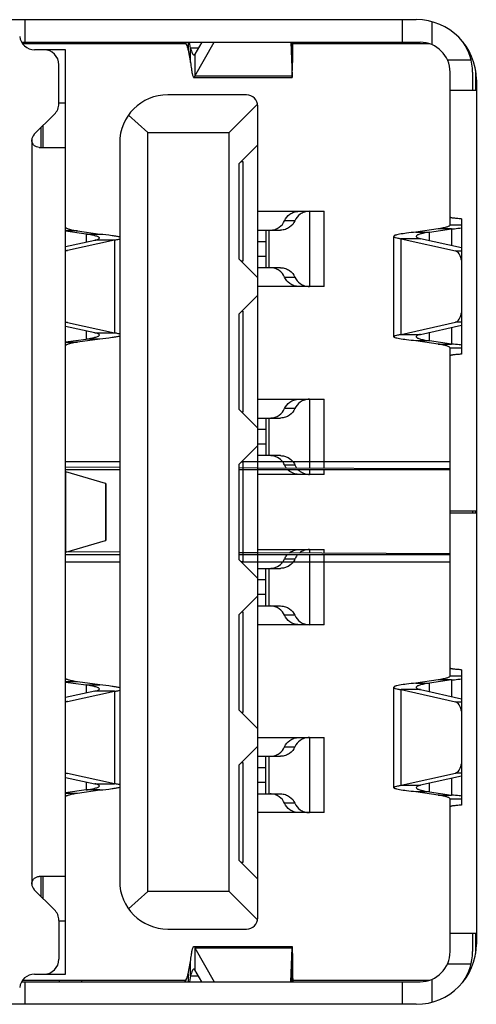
# Model space of a CAD drawing. Header units: millimetres. Extents: x 0 to 1189, y 0 to 841.
# Tile 11 of 33: x 439 to 445, y 449 to 462. Entities that reach past the tile are written whole.
import ezdxf

# ---------------------------------------------------------------- set-up
doc = ezdxf.new("R2010")
doc.units = ezdxf.units.MM
doc.header["$LTSCALE"] = 65.395
doc.layers.get('0').update_dxf_attribs({"linetype": 'CONTINUOUS'})
doc.layers.add('00_COMPONENTS', color=7, linetype='CONTINUOUS')

msp = doc.modelspace()

# ---------------------------------------------------------------- linework, layer by layer
at = {"color": 7}
for p, q in [((431.833, 461.897), (444.453, 461.897)), ((445.253, 461.097), (445.253, 449.597)), ((444.453, 448.797), (431.833, 448.797))]:
    msp.add_line(p, q, dxfattribs=at)
for centre, start, end in [((444.453, 461.097), 0, 90), ((444.453, 449.597), 270, 360)]:
    msp.add_arc(centre, 0.8, start, end, dxfattribs=at)
at = {"layer": '00_COMPONENTS', "color": 7}
for p, q in [((439.243, 461.597), (439.243, 461.897)), ((444.263, 461.897), (444.263, 461.597)), ((439.197, 461.597), (444.503, 461.597)), ((441.385, 461.577), (439.21, 461.577)), ((439.698, 461.597), (439.698, 461.577)), ((439.998, 461.597), (439.998, 461.577)), ((441.415, 461.597), (441.415, 461.489)), ((441.447, 461.518), (441.431, 461.597)), ((441.447, 461.325), (441.447, 461.518)), ((441.596, 461.597), (441.505, 461.437)), ((441.505, 461.147), (441.762, 461.597)), ((442.783, 461.597), (442.8, 461.147)), ((442.8, 461.437), (442.794, 461.597)), ((442.802, 461.455), (442.803, 461.518)), ((442.804, 461.597), (442.803, 461.518)), ((444.627, 461.577), (442.807, 461.577)), ((445.09, 461.577), (445.092, 461.577)), ((439.783, 461.497), (439.37, 461.497)), ((439.783, 449.197), (439.783, 461.497)), ((441.415, 461.489), (441.447, 461.325)), ((441.505, 461.437), (441.505, 461.147)), ((442.803, 461.325), (442.805, 461.489)), ((439.693, 460.78), (439.693, 461.297)), ((441.491, 461.128), (442.8, 461.128)), ((444.903, 459.164), (444.903, 461.197)), ((445.203, 461.197), (445.203, 460.957)), ((445.243, 461.222), (445.243, 460.957)), ((442.193, 460.897), (441.143, 460.897)), ((444.903, 460.957), (445.253, 460.957)), ((442.34, 460.774), (441.963, 460.397)), ((442.343, 449.947), (442.343, 460.747)), ((439.362, 460.367), (439.634, 460.638)), ((440.878, 460.397), (440.619, 460.625)), ((439.483, 460.197), (439.483, 460.487)), ((439.453, 460.458), (439.453, 460.197)), ((440.878, 450.297), (440.878, 460.397)), ((440.878, 460.397), (441.963, 460.397)), ((441.963, 450.297), (441.963, 460.397)), ((440.503, 460.257), (440.503, 450.437)), ((442.093, 459.982), (442.343, 460.232)), ((439.433, 460.197), (439.783, 460.197)), ((442.093, 458.712), (442.093, 459.982)), ((442.123, 460.012), (442.143, 460.012)), ((442.143, 460.012), (442.143, 458.682)), ((442.343, 459.347), (443.227, 459.347)), ((443.227, 458.347), (443.227, 459.347)), ((445.055, 459.164), (444.903, 459.164)), ((445.055, 459.247), (445.055, 457.447)), ((439.942, 459.086), (439.783, 459.086)), ((440.058, 459.045), (439.783, 459.083)), ((439.942, 459.086), (440.239, 459.045)), ((440.058, 459.045), (440.239, 459.045)), ((442.343, 459.097), (442.644, 459.097)), ((442.448, 459.097), (442.448, 458.597)), ((444.743, 459.112), (444.446, 459.07)), ((444.446, 459.07), (444.627, 459.07)), ((444.627, 459.07), (444.924, 459.112)), ((444.924, 459.112), (444.743, 459.112)), ((439.783, 458.877), (440.174, 458.962)), ((440.434, 458.962), (439.806, 458.826)), ((440.434, 458.962), (440.174, 458.962)), ((444.152, 457.679), (444.152, 459.014)), ((444.251, 458.983), (444.974, 458.82)), ((444.511, 458.983), (444.251, 458.983)), ((445.055, 458.86), (444.511, 458.983)), ((442.343, 458.462), (442.093, 458.712)), ((442.143, 458.682), (442.123, 458.682)), ((442.644, 458.597), (442.343, 458.597)), ((443.227, 458.347), (442.343, 458.347)), ((442.343, 458.232), (442.093, 457.982)), ((442.093, 456.712), (442.093, 457.982)), ((442.128, 458.017), (442.143, 458.017)), ((442.143, 458.017), (442.143, 456.677)), ((439.806, 457.868), (440.434, 457.732)), ((444.251, 457.71), (444.974, 457.873)), ((440.174, 457.732), (439.783, 457.816)), ((440.174, 457.732), (440.434, 457.732)), ((444.511, 457.71), (445.055, 457.833)), ((439.783, 457.61), (440.058, 457.648)), ((439.783, 457.607), (439.942, 457.607)), ((440.239, 457.648), (439.942, 457.607)), ((440.239, 457.648), (440.058, 457.648)), ((444.251, 457.71), (444.511, 457.71)), ((444.627, 457.623), (444.446, 457.623)), ((444.743, 457.581), (444.446, 457.623)), ((444.924, 457.581), (444.627, 457.623)), ((444.743, 457.581), (444.924, 457.581)), ((444.903, 453.164), (444.903, 457.529)), ((444.903, 457.529), (445.055, 457.529)), ((442.343, 456.847), (443.227, 456.847)), ((443.227, 455.927), (443.227, 456.847)), ((442.343, 456.462), (442.093, 456.712)), ((442.143, 456.677), (442.128, 456.677)), ((442.343, 456.597), (442.644, 456.597)), ((442.448, 456.597), (442.448, 456.097)), ((442.343, 456.232), (442.093, 455.982)), ((440.503, 456.012), (439.783, 456.012)), ((442.123, 456.012), (442.143, 456.012)), ((442.143, 456.012), (442.143, 454.682)), ((444.903, 456.012), (442.143, 456.012)), ((442.644, 456.097), (442.343, 456.097)), ((440.503, 455.939), (439.783, 455.943)), ((440.503, 455.939), (439.783, 455.943)), ((439.783, 455.912), (440.503, 455.912)), ((442.093, 454.712), (442.093, 455.982)), ((442.343, 455.931), (442.093, 455.932)), ((442.093, 455.912), (444.903, 455.912)), ((444.903, 455.919), (442.343, 455.931)), ((443.227, 455.847), (443.227, 455.912)), ((440.313, 455.724), (439.787, 455.88)), ((443.227, 455.847), (442.343, 455.847)), ((440.323, 454.973), (440.323, 455.721)), ((445.253, 455.357), (444.903, 455.357)), ((445.203, 455.357), (445.203, 455.337)), ((445.243, 455.357), (445.243, 455.337)), ((444.903, 455.337), (445.253, 455.337)), ((439.787, 454.814), (440.313, 454.969)), ((442.343, 454.847), (443.227, 454.847)), ((443.227, 454.799), (443.227, 454.847)), ((439.783, 454.782), (440.503, 454.782)), ((440.503, 454.814), (439.799, 454.817)), ((440.503, 454.814), (439.799, 454.817)), ((442.343, 454.804), (442.093, 454.805)), ((442.093, 454.782), (444.903, 454.782)), ((442.343, 454.462), (442.093, 454.712)), ((444.903, 454.79), (442.343, 454.804)), ((443.227, 453.847), (443.227, 454.782)), ((439.783, 454.682), (440.503, 454.682)), ((442.143, 454.682), (442.123, 454.682)), ((442.143, 454.682), (444.903, 454.682)), ((442.343, 454.597), (442.644, 454.597)), ((442.448, 454.097), (442.448, 454.597)), ((442.343, 454.232), (442.093, 453.982)), ((442.343, 454.097), (442.644, 454.097)), ((442.093, 452.712), (442.093, 453.982)), ((442.128, 454.017), (442.143, 454.017)), ((442.143, 454.017), (442.143, 452.677)), ((443.227, 453.847), (442.343, 453.847)), ((445.055, 453.164), (444.903, 453.164)), ((445.055, 453.247), (445.055, 451.447)), ((439.942, 453.086), (439.783, 453.086)), ((439.783, 453.083), (440.058, 453.045)), ((440.239, 453.045), (439.942, 453.086)), ((440.058, 453.045), (440.239, 453.045)), ((444.152, 451.679), (444.152, 453.014)), ((444.743, 453.112), (444.446, 453.07)), ((444.446, 453.07), (444.627, 453.07)), ((444.924, 453.112), (444.627, 453.07)), ((444.924, 453.112), (444.743, 453.112)), ((440.174, 452.962), (439.783, 452.877)), ((439.806, 452.826), (440.434, 452.962)), ((440.434, 452.962), (440.174, 452.962)), ((444.251, 452.983), (444.974, 452.82)), ((444.511, 452.983), (444.251, 452.983)), ((444.511, 452.983), (445.055, 452.86)), ((442.343, 452.462), (442.093, 452.712)), ((442.143, 452.677), (442.128, 452.677)), ((442.343, 452.347), (443.227, 452.347)), ((443.227, 451.347), (443.227, 452.347)), ((442.343, 452.232), (442.093, 451.982)), ((442.343, 452.097), (442.644, 452.097)), ((442.448, 451.597), (442.448, 452.097)), ((442.093, 450.712), (442.093, 451.982)), ((442.123, 452.012), (442.143, 452.012)), ((442.143, 452.012), (442.143, 450.682)), ((440.434, 451.732), (439.806, 451.868)), ((444.251, 451.71), (444.974, 451.873)), ((445.055, 451.833), (444.511, 451.71)), ((439.783, 451.816), (440.174, 451.732)), ((440.174, 451.732), (440.434, 451.732)), ((444.251, 451.71), (444.511, 451.71)), ((440.058, 451.648), (439.783, 451.61)), ((439.783, 451.607), (439.942, 451.607)), ((439.942, 451.607), (440.239, 451.648)), ((440.239, 451.648), (440.058, 451.648)), ((442.343, 451.597), (442.644, 451.597)), ((444.743, 451.581), (444.446, 451.623)), ((444.627, 451.623), (444.446, 451.623)), ((444.627, 451.623), (444.924, 451.581)), ((444.743, 451.581), (444.924, 451.581)), ((444.903, 449.497), (444.903, 451.529)), ((444.903, 451.529), (445.055, 451.529)), ((443.227, 451.347), (442.343, 451.347)), ((442.343, 450.462), (442.093, 450.712)), ((442.143, 450.682), (442.123, 450.682)), ((439.783, 450.497), (439.433, 450.497)), ((439.453, 450.497), (439.453, 450.236)), ((439.483, 450.206), (439.483, 450.497)), ((439.634, 450.055), (439.362, 450.326)), ((440.619, 450.068), (440.878, 450.297)), ((441.963, 450.297), (440.878, 450.297)), ((441.963, 450.297), (442.34, 449.919)), ((439.693, 449.913), (439.693, 449.397)), ((441.143, 449.797), (442.193, 449.797)), ((445.253, 449.737), (444.903, 449.737)), ((445.203, 449.737), (445.203, 449.497)), ((445.243, 449.737), (445.243, 449.471)), ((441.491, 449.565), (442.8, 449.565)), ((441.505, 449.546), (441.505, 449.256)), ((441.505, 449.546), (441.762, 449.097)), ((442.783, 449.097), (442.8, 449.546)), ((441.415, 449.204), (441.447, 449.368)), ((441.447, 449.175), (441.447, 449.368)), ((442.803, 449.368), (442.805, 449.204)), ((441.415, 449.204), (441.415, 449.097)), ((441.596, 449.097), (441.505, 449.256)), ((442.8, 449.256), (442.794, 449.097)), ((439.197, 449.097), (444.503, 449.097)), ((439.21, 449.117), (441.385, 449.117)), ((439.243, 448.797), (439.243, 449.097)), ((439.37, 449.197), (439.783, 449.197)), ((439.698, 449.117), (439.698, 449.097)), ((439.998, 449.097), (439.998, 449.117)), ((441.447, 449.175), (441.431, 449.097)), ((442.804, 449.097), (442.803, 449.175)), ((442.807, 449.117), (444.627, 449.117)), ((444.263, 449.097), (444.263, 448.797)), ((445.092, 449.117), (445.09, 449.117))]:
    msp.add_line(p, q, dxfattribs=at)
at = {"layer": '00_COMPONENTS', "color": 4}
for p, q in [((444.663, 461.563), (444.663, 461.868)), ((441.551, 461.518), (441.447, 461.518)), ((442.803, 461.518), (442.796, 461.518)), ((442.803, 461.518), (442.803, 461.325)), ((442.805, 461.489), (442.805, 461.597)), ((442.8, 461.147), (442.8, 461.437)), ((445.184, 461.357), (444.869, 461.357)), ((442.8, 461.147), (441.505, 461.147)), ((439.693, 460.791), (439.783, 460.791)), ((439.333, 460.297), (439.333, 450.397)), ((443.03, 459.347), (443.03, 458.347)), ((442.837, 459.222), (442.699, 459.222)), ((440.058, 459.045), (440.058, 458.936)), ((442.494, 458.597), (442.494, 459.097)), ((444.627, 458.957), (444.627, 459.07)), ((444.924, 459.112), (444.924, 458.89)), ((440.434, 458.962), (440.434, 457.732)), ((442.343, 458.947), (442.448, 458.947)), ((444.251, 457.71), (444.251, 458.983)), ((439.783, 458.826), (439.806, 458.826)), ((444.974, 458.82), (445.055, 458.82)), ((442.448, 458.747), (442.343, 458.747)), ((442.699, 458.472), (442.837, 458.472)), ((439.806, 457.868), (439.783, 457.868)), ((445.055, 457.873), (444.974, 457.873)), ((440.058, 457.757), (440.058, 457.648)), ((444.627, 457.623), (444.627, 457.737)), ((444.924, 457.803), (444.924, 457.581)), ((443.03, 456.847), (443.03, 455.928)), ((442.837, 456.722), (442.699, 456.722)), ((442.494, 456.097), (442.494, 456.597)), ((442.343, 456.447), (442.448, 456.447)), ((442.448, 456.247), (442.343, 456.247)), ((442.699, 455.972), (442.837, 455.972)), ((443.03, 455.912), (443.03, 455.847)), ((439.787, 454.814), (439.787, 455.88)), ((440.313, 455.724), (440.313, 454.969)), ((443.03, 454.847), (443.03, 454.8)), ((442.699, 454.722), (442.837, 454.722)), ((443.03, 454.782), (443.03, 453.847)), ((442.494, 454.097), (442.494, 454.597)), ((442.343, 454.447), (442.448, 454.447)), ((442.448, 454.247), (442.343, 454.247)), ((442.837, 453.972), (442.699, 453.972)), ((440.058, 453.045), (440.058, 452.936)), ((444.627, 452.957), (444.627, 453.07)), ((444.924, 453.112), (444.924, 452.89)), ((440.434, 452.962), (440.434, 451.732)), ((444.251, 451.71), (444.251, 452.983)), ((439.783, 452.826), (439.806, 452.826)), ((444.974, 452.82), (445.055, 452.82)), ((443.03, 452.347), (443.03, 451.347)), ((442.699, 452.222), (442.837, 452.222)), ((442.494, 451.597), (442.494, 452.097)), ((439.806, 451.868), (439.783, 451.868)), ((442.343, 451.947), (442.448, 451.947)), ((445.055, 451.873), (444.974, 451.873)), ((440.058, 451.757), (440.058, 451.648)), ((442.448, 451.747), (442.343, 451.747)), ((444.627, 451.623), (444.627, 451.737)), ((444.924, 451.803), (444.924, 451.581)), ((442.837, 451.472), (442.699, 451.472)), ((439.783, 449.902), (439.693, 449.902)), ((441.505, 449.546), (442.8, 449.546)), ((442.8, 449.256), (442.8, 449.546)), ((442.803, 449.368), (442.803, 449.175)), ((444.869, 449.337), (445.184, 449.337)), ((442.805, 449.097), (442.805, 449.204)), ((441.447, 449.175), (441.551, 449.175)), ((442.796, 449.175), (442.803, 449.175)), ((444.663, 448.825), (444.663, 449.13))]:
    msp.add_line(p, q, dxfattribs=at)
at = {"layer": '00_COMPONENTS', "color": 7}
for centre, radius, start, end in [((439.37, 461.697), 0.2, 186.923, 270), ((444.503, 461.197), 0.4, 0, 90), ((444.503, 461.197), 0.7, 0, 34.9649), ((439.493, 461.297), 0.2, 0, 90), ((441.143, 460.257), 0.64, 90, 180), ((442.193, 460.747), 0.15, 0, 90), ((439.493, 460.78), 0.2, 314.8766, 360), ((439.433, 460.297), 0.1, 134.8766, 180.0002), ((439.433, 450.397), 0.1, 179.9998, 225.1234), ((441.143, 450.437), 0.64, 180, 270), ((439.493, 449.913), 0.2, 0, 45.1234), ((442.193, 449.947), 0.15, 270, 360), ((444.503, 449.497), 0.4, 270, 360), ((444.503, 449.497), 0.7, 325.0341, 360), ((439.493, 449.397), 0.2, 270, 360), ((439.37, 448.997), 0.2, 90, 173.077)]:
    msp.add_arc(centre, radius, start, end, dxfattribs=at)
for points, knots in [([(441.364, 461.597), (441.369, 461.597), (441.376, 461.591), (441.384, 461.58), (441.393, 461.562), (441.404, 461.531), (441.411, 461.505), (441.415, 461.489)], [0, 0, 0, 0, 0.119497, 0.208393, 0.320801, 0.61658, 1, 1, 1, 1]), ([(441.447, 461.518), (441.45, 461.505), (441.457, 461.483), (441.466, 461.457), (441.474, 461.442), (441.48, 461.433), (441.487, 461.428), (441.491, 461.428)], [0, 0, 0, 0, 0.380888, 0.675426, 0.787845, 0.877316, 1, 1, 1, 1]), ([(442.805, 461.489), (442.806, 461.497), (442.806, 461.512), (442.806, 461.534), (442.807, 461.552), (442.807, 461.567), (442.807, 461.579), (442.808, 461.588), (442.808, 461.592), (442.808, 461.595), (442.809, 461.596), (442.809, 461.597), (442.809, 461.597)], [0, 0, 0, 0, 0.222506, 0.421147, 0.593329, 0.737096, 0.850775, 0.932986, 0.961992, 0.982813, 0.995431, 1, 1, 1, 1]), ([(441.491, 461.428), (441.493, 461.428), (441.498, 461.429), (441.502, 461.433), (441.505, 461.437)], [0, 0, 0, 0, 0.208733, 1, 1, 1, 1]), ([(442.8, 461.428), (442.801, 461.428), (442.801, 461.429), (442.801, 461.43), (442.801, 461.432), (442.801, 461.437), (442.802, 461.444), (442.802, 461.451), (442.802, 461.455)], [0, 0, 0, 0, 0.01747, 0.065533, 0.144844, 0.255316, 0.568146, 1, 1, 1, 1]), ([(442.8, 461.428), (442.8, 461.428), (442.8, 461.429), (442.8, 461.431), (442.8, 461.434), (442.8, 461.436), (442.8, 461.437)], [0, 0, 0, 0, 0.067328, 0.25568, 0.566912, 1, 1, 1, 1]), ([(441.447, 461.325), (441.45, 461.297), (441.456, 461.249), (441.467, 461.187), (441.476, 461.15), (441.484, 461.133), (441.489, 461.128), (441.491, 461.128)], [0, 0, 0, 0, 0.408643, 0.717311, 0.913327, 0.968361, 1, 1, 1, 1]), ([(442.8, 461.128), (442.801, 461.128), (442.8, 461.13), (442.801, 461.132), (442.801, 461.136), (442.801, 461.142), (442.801, 461.149), (442.802, 461.158), (442.802, 461.168), (442.802, 461.185), (442.802, 461.21), (442.803, 461.244), (442.803, 461.283), (442.803, 461.31), (442.803, 461.325)], [0, 0, 0, 0, 0.004268, 0.016774, 0.037541, 0.066519, 0.103615, 0.148727, 0.201721, 0.262435, 0.406297, 0.578581, 0.777303, 1, 1, 1, 1]), ([(441.491, 461.128), (441.494, 461.128), (441.501, 461.135), (441.503, 461.142), (441.505, 461.147)], [0, 0, 0, 0, 0.344855, 1, 1, 1, 1]), ([(442.8, 461.147), (442.8, 461.144), (442.8, 461.14), (442.8, 461.134), (442.8, 461.131), (442.8, 461.13), (442.8, 461.129), (442.8, 461.128), (442.8, 461.128)], [0, 0, 0, 0, 0.43528, 0.747686, 0.857355, 0.935875, 0.983256, 1, 1, 1, 1]), ([(439.433, 460.197), (439.42, 460.197), (439.393, 460.202), (439.36, 460.224), (439.338, 460.257), (439.333, 460.283), (439.333, 460.297)], [0, 0, 0, 0, 0.247263, 0.497521, 0.748638, 1, 1, 1, 1]), ([(442.699, 459.222), (442.713, 459.256), (442.753, 459.303), (442.825, 459.34), (442.869, 459.346), (442.892, 459.347)], [0, 0, 0, 0, 0.46116, 0.717222, 1, 1, 1, 1]), ([(443.03, 459.347), (443.008, 459.346), (442.964, 459.34), (442.891, 459.303), (442.851, 459.256), (442.837, 459.222)], [0, 0, 0, 0, 0.282778, 0.53884, 1, 1, 1, 1]), ([(442.505, 459.097), (442.528, 459.097), (442.572, 459.103), (442.645, 459.14), (442.684, 459.187), (442.699, 459.222)], [0, 0, 0, 0, 0.282778, 0.53884, 1, 1, 1, 1]), ([(442.837, 459.222), (442.823, 459.187), (442.783, 459.14), (442.71, 459.103), (442.667, 459.097), (442.644, 459.097)], [0, 0, 0, 0, 0.46116, 0.717222, 1, 1, 1, 1]), ([(444.903, 459.164), (444.903, 459.158), (444.892, 459.15), (444.878, 459.144), (444.859, 459.137), (444.836, 459.131), (444.797, 459.122), (444.766, 459.116), (444.743, 459.112)], [0, 0, 0, 0, 0.097959, 0.183843, 0.296883, 0.436615, 0.601688, 1, 1, 1, 1]), ([(445.055, 459.247), (445.034, 459.248), (444.996, 459.251), (444.952, 459.255), (444.926, 459.259), (444.914, 459.262), (444.906, 459.265), (444.903, 459.268), (444.903, 459.269)], [0, 0, 0, 0, 0.419017, 0.729655, 0.841311, 0.922853, 0.974529, 1, 1, 1, 1]), ([(439.783, 459.135), (439.783, 459.13), (439.793, 459.122), (439.807, 459.116), (439.826, 459.11), (439.849, 459.104), (439.888, 459.095), (439.919, 459.089), (439.942, 459.086)], [0, 0, 0, 0, 0.096163, 0.1818, 0.294879, 0.434841, 0.600356, 1, 1, 1, 1]), ([(440.233, 458.992), (440.233, 458.994), (440.23, 459), (440.22, 459.006), (440.206, 459.013), (440.185, 459.019), (440.16, 459.026), (440.117, 459.035), (440.083, 459.041), (440.058, 459.045)], [0, 0, 0, 0, 0.039097, 0.09809, 0.183368, 0.296127, 0.435783, 0.600993, 1, 1, 1, 1]), ([(440.239, 459.045), (440.293, 459.04), (440.367, 459.032), (440.455, 459.019), (440.489, 459.012), (440.503, 459.009)], [0, 0, 0, 0, 0.613249, 0.837714, 1, 1, 1, 1]), ([(444.446, 459.07), (444.405, 459.066), (444.333, 459.058), (444.249, 459.046), (444.199, 459.036), (444.176, 459.03), (444.163, 459.025), (444.156, 459.022), (444.152, 459.017), (444.152, 459.014)], [0, 0, 0, 0, 0.409994, 0.720973, 0.834322, 0.917901, 0.948484, 0.97182, 1, 1, 1, 1]), ([(444.627, 459.07), (444.602, 459.066), (444.568, 459.06), (444.525, 459.05), (444.5, 459.043), (444.479, 459.036), (444.463, 459.029), (444.452, 459.02), (444.452, 459.014)], [0, 0, 0, 0, 0.398865, 0.564114, 0.703937, 0.816983, 0.902777, 1, 1, 1, 1]), ([(444.924, 459.112), (444.936, 459.113), (444.98, 459.118), (445.024, 459.123), (445.055, 459.127)], [0, 0, 0, 0, 0.273534, 1, 1, 1, 1]), ([(440.174, 458.962), (440.183, 458.964), (440.198, 458.968), (440.216, 458.975), (440.229, 458.982), (440.233, 458.989), (440.233, 458.992)], [0, 0, 0, 0, 0.387271, 0.678924, 0.876506, 1, 1, 1, 1]), ([(440.503, 458.975), (440.498, 458.974), (440.475, 458.968), (440.452, 458.964), (440.434, 458.962)], [0, 0, 0, 0, 0.200601, 1, 1, 1, 1]), ([(444.152, 459.014), (444.152, 459.011), (444.158, 459.006), (444.167, 459.002), (444.183, 458.996), (444.212, 458.99), (444.237, 458.985), (444.251, 458.983)], [0, 0, 0, 0, 0.095261, 0.178285, 0.288225, 0.590331, 1, 1, 1, 1]), ([(444.452, 459.014), (444.452, 459.011), (444.456, 459.004), (444.468, 458.997), (444.487, 458.99), (444.502, 458.985), (444.511, 458.983)], [0, 0, 0, 0, 0.126327, 0.324509, 0.615074, 1, 1, 1, 1]), ([(439.806, 458.826), (439.804, 458.825), (439.796, 458.823), (439.788, 458.82), (439.782, 458.817)], [0, 0, 0, 0, 0.243165, 1, 1, 1, 1]), ([(445.055, 458.698), (445.052, 458.713), (445.044, 458.742), (445.022, 458.788), (444.995, 458.815), (444.974, 458.82)], [0, 0, 0, 0, 0.31431, 0.589059, 1, 1, 1, 1]), ([(442.699, 458.472), (442.684, 458.506), (442.645, 458.553), (442.572, 458.59), (442.528, 458.596), (442.505, 458.597)], [0, 0, 0, 0, 0.461155, 0.71722, 1, 1, 1, 1]), ([(442.644, 458.597), (442.667, 458.596), (442.71, 458.59), (442.783, 458.553), (442.823, 458.506), (442.837, 458.472)], [0, 0, 0, 0, 0.28278, 0.538845, 1, 1, 1, 1]), ([(442.892, 458.347), (442.869, 458.347), (442.825, 458.353), (442.753, 458.39), (442.713, 458.437), (442.699, 458.472)], [0, 0, 0, 0, 0.28278, 0.538845, 1, 1, 1, 1]), ([(442.837, 458.472), (442.851, 458.437), (442.891, 458.39), (442.964, 458.353), (443.008, 458.347), (443.03, 458.347)], [0, 0, 0, 0, 0.461155, 0.71722, 1, 1, 1, 1]), ([(444.974, 457.873), (444.995, 457.878), (445.022, 457.905), (445.044, 457.951), (445.052, 457.98), (445.055, 457.995)], [0, 0, 0, 0, 0.410941, 0.68569, 1, 1, 1, 1]), ([(439.782, 457.876), (439.784, 457.875), (439.792, 457.872), (439.8, 457.869), (439.806, 457.868)], [0, 0, 0, 0, 0.258293, 1, 1, 1, 1]), ([(440.233, 457.701), (440.233, 457.704), (440.229, 457.711), (440.216, 457.718), (440.198, 457.725), (440.183, 457.729), (440.174, 457.732)], [0, 0, 0, 0, 0.123494, 0.321076, 0.612729, 1, 1, 1, 1]), ([(440.434, 457.732), (440.441, 457.731), (440.464, 457.727), (440.487, 457.722), (440.503, 457.718)], [0, 0, 0, 0, 0.298639, 1, 1, 1, 1]), ([(439.942, 457.607), (439.919, 457.604), (439.888, 457.598), (439.849, 457.589), (439.826, 457.583), (439.807, 457.577), (439.793, 457.571), (439.783, 457.563), (439.783, 457.558)], [0, 0, 0, 0, 0.399644, 0.565159, 0.705121, 0.8182, 0.903837, 1, 1, 1, 1]), ([(440.058, 457.648), (440.083, 457.652), (440.117, 457.658), (440.16, 457.667), (440.185, 457.674), (440.206, 457.68), (440.22, 457.687), (440.23, 457.693), (440.233, 457.699), (440.233, 457.701)], [0, 0, 0, 0, 0.399007, 0.564217, 0.703873, 0.816632, 0.90191, 0.960903, 1, 1, 1, 1]), ([(440.503, 457.685), (440.489, 457.681), (440.455, 457.674), (440.367, 457.661), (440.293, 457.653), (440.239, 457.648)], [0, 0, 0, 0, 0.162286, 0.386751, 1, 1, 1, 1]), ([(444.152, 457.679), (444.152, 457.682), (444.158, 457.687), (444.167, 457.691), (444.183, 457.697), (444.212, 457.704), (444.237, 457.708), (444.251, 457.71)], [0, 0, 0, 0, 0.095236, 0.17824, 0.288171, 0.590294, 1, 1, 1, 1]), ([(444.446, 457.623), (444.405, 457.627), (444.333, 457.635), (444.249, 457.647), (444.199, 457.657), (444.176, 457.663), (444.163, 457.668), (444.156, 457.672), (444.152, 457.676), (444.152, 457.679)], [0, 0, 0, 0, 0.409986, 0.720943, 0.834284, 0.917868, 0.948456, 0.971802, 1, 1, 1, 1]), ([(444.511, 457.71), (444.502, 457.708), (444.487, 457.704), (444.468, 457.696), (444.456, 457.689), (444.452, 457.682), (444.452, 457.679)], [0, 0, 0, 0, 0.384926, 0.675491, 0.873673, 1, 1, 1, 1]), ([(444.452, 457.679), (444.452, 457.673), (444.463, 457.664), (444.479, 457.657), (444.5, 457.65), (444.525, 457.643), (444.568, 457.634), (444.602, 457.627), (444.627, 457.623)], [0, 0, 0, 0, 0.097223, 0.183017, 0.296063, 0.435887, 0.601136, 1, 1, 1, 1]), ([(444.903, 457.529), (444.903, 457.535), (444.892, 457.543), (444.878, 457.55), (444.859, 457.556), (444.836, 457.562), (444.797, 457.571), (444.766, 457.577), (444.743, 457.581)], [0, 0, 0, 0, 0.097996, 0.183875, 0.2969, 0.43662, 0.60169, 1, 1, 1, 1]), ([(445.055, 457.566), (445.046, 457.568), (445.002, 457.573), (444.958, 457.578), (444.924, 457.581)], [0, 0, 0, 0, 0.225271, 1, 1, 1, 1]), ([(445.055, 457.447), (445.034, 457.445), (444.996, 457.442), (444.952, 457.438), (444.926, 457.434), (444.914, 457.431), (444.906, 457.428), (444.903, 457.425), (444.903, 457.424)], [0, 0, 0, 0, 0.418992, 0.729587, 0.841206, 0.922742, 0.974461, 1, 1, 1, 1]), ([(442.699, 456.722), (442.713, 456.756), (442.753, 456.803), (442.825, 456.84), (442.869, 456.846), (442.892, 456.847)], [0, 0, 0, 0, 0.46116, 0.717222, 1, 1, 1, 1]), ([(443.03, 456.847), (443.008, 456.846), (442.964, 456.84), (442.891, 456.803), (442.851, 456.756), (442.837, 456.722)], [0, 0, 0, 0, 0.282778, 0.53884, 1, 1, 1, 1]), ([(442.505, 456.597), (442.528, 456.597), (442.572, 456.603), (442.645, 456.64), (442.684, 456.687), (442.699, 456.722)], [0, 0, 0, 0, 0.282778, 0.53884, 1, 1, 1, 1]), ([(442.837, 456.722), (442.823, 456.687), (442.783, 456.64), (442.71, 456.603), (442.667, 456.597), (442.644, 456.597)], [0, 0, 0, 0, 0.46116, 0.717222, 1, 1, 1, 1]), ([(442.676, 456.012), (442.658, 456.036), (442.62, 456.068), (442.559, 456.092), (442.524, 456.096), (442.505, 456.097)], [0, 0, 0, 0, 0.466344, 0.721717, 1, 1, 1, 1]), ([(442.644, 456.097), (442.662, 456.096), (442.697, 456.092), (442.759, 456.068), (442.796, 456.036), (442.814, 456.012)], [0, 0, 0, 0, 0.278283, 0.533656, 1, 1, 1, 1]), ([(442.699, 455.972), (442.694, 455.982), (442.687, 455.996), (442.678, 456.008), (442.676, 456.012)], [0, 0, 0, 0, 0.746567, 1, 1, 1, 1]), ([(442.814, 456.012), (442.817, 456.008), (442.825, 455.996), (442.833, 455.982), (442.837, 455.972)], [0, 0, 0, 0, 0.253433, 1, 1, 1, 1]), ([(439.787, 455.88), (439.786, 455.88), (439.785, 455.881), (439.783, 455.882), (439.783, 455.883)], [0, 0, 0, 0, 0.371019, 1, 1, 1, 1]), ([(442.723, 455.929), (442.721, 455.932), (442.711, 455.946), (442.703, 455.96), (442.699, 455.972)], [0, 0, 0, 0, 0.253968, 1, 1, 1, 1]), ([(442.892, 455.847), (442.876, 455.847), (442.846, 455.85), (442.792, 455.868), (442.757, 455.892), (442.738, 455.911)], [0, 0, 0, 0, 0.275661, 0.530619, 1, 1, 1, 1]), ([(442.837, 455.972), (442.842, 455.96), (442.85, 455.945), (442.86, 455.932), (442.862, 455.928)], [0, 0, 0, 0, 0.745887, 1, 1, 1, 1]), ([(442.877, 455.911), (442.895, 455.892), (442.93, 455.868), (442.984, 455.85), (443.015, 455.847), (443.03, 455.847)], [0, 0, 0, 0, 0.469381, 0.724339, 1, 1, 1, 1]), ([(440.323, 455.721), (440.323, 455.722), (440.318, 455.723), (440.316, 455.724), (440.313, 455.724)], [0, 0, 0, 0, 0.290938, 1, 1, 1, 1]), ([(440.313, 454.969), (440.316, 454.969), (440.318, 454.97), (440.323, 454.972), (440.323, 454.973)], [0, 0, 0, 0, 0.709062, 1, 1, 1, 1]), ([(442.76, 454.802), (442.778, 454.815), (442.82, 454.839), (442.867, 454.846), (442.892, 454.847)], [0, 0, 0, 0, 0.47391, 1, 1, 1, 1]), ([(443.03, 454.847), (443.006, 454.846), (442.958, 454.839), (442.916, 454.815), (442.898, 454.801)], [0, 0, 0, 0, 0.526236, 1, 1, 1, 1]), ([(439.783, 454.81), (439.783, 454.81), (439.783, 454.812), (439.786, 454.813), (439.787, 454.814)], [0, 0, 0, 0, 0.155901, 1, 1, 1, 1]), ([(442.676, 454.682), (442.678, 454.685), (442.687, 454.697), (442.694, 454.711), (442.699, 454.722)], [0, 0, 0, 0, 0.253433, 1, 1, 1, 1]), ([(442.699, 454.722), (442.701, 454.727), (442.711, 454.749), (442.726, 454.768), (442.738, 454.782)], [0, 0, 0, 0, 0.245521, 1, 1, 1, 1]), ([(442.837, 454.722), (442.833, 454.711), (442.825, 454.697), (442.817, 454.685), (442.814, 454.682)], [0, 0, 0, 0, 0.746567, 1, 1, 1, 1]), ([(442.877, 454.782), (442.872, 454.777), (442.857, 454.759), (442.844, 454.738), (442.837, 454.722)], [0, 0, 0, 0, 0.257508, 1, 1, 1, 1]), ([(442.505, 454.597), (442.524, 454.597), (442.559, 454.601), (442.62, 454.625), (442.658, 454.657), (442.676, 454.682)], [0, 0, 0, 0, 0.278283, 0.533656, 1, 1, 1, 1]), ([(442.814, 454.682), (442.796, 454.657), (442.759, 454.625), (442.697, 454.601), (442.662, 454.597), (442.644, 454.597)], [0, 0, 0, 0, 0.466344, 0.721717, 1, 1, 1, 1]), ([(442.699, 453.972), (442.684, 454.006), (442.645, 454.053), (442.572, 454.09), (442.528, 454.096), (442.505, 454.097)], [0, 0, 0, 0, 0.46116, 0.717222, 1, 1, 1, 1]), ([(442.644, 454.097), (442.667, 454.096), (442.71, 454.09), (442.783, 454.053), (442.823, 454.006), (442.837, 453.972)], [0, 0, 0, 0, 0.282778, 0.53884, 1, 1, 1, 1]), ([(442.892, 453.847), (442.869, 453.847), (442.825, 453.853), (442.753, 453.89), (442.713, 453.937), (442.699, 453.972)], [0, 0, 0, 0, 0.282778, 0.53884, 1, 1, 1, 1]), ([(442.837, 453.972), (442.851, 453.937), (442.891, 453.89), (442.964, 453.853), (443.008, 453.847), (443.03, 453.847)], [0, 0, 0, 0, 0.46116, 0.717222, 1, 1, 1, 1]), ([(445.055, 453.247), (445.034, 453.248), (444.996, 453.251), (444.952, 453.255), (444.926, 453.259), (444.914, 453.262), (444.906, 453.265), (444.903, 453.268), (444.903, 453.269)], [0, 0, 0, 0, 0.419017, 0.729655, 0.841311, 0.922853, 0.974529, 1, 1, 1, 1]), ([(439.942, 453.086), (439.919, 453.089), (439.888, 453.095), (439.849, 453.104), (439.826, 453.11), (439.807, 453.116), (439.793, 453.122), (439.783, 453.13), (439.783, 453.135)], [0, 0, 0, 0, 0.399646, 0.565164, 0.705137, 0.81823, 0.903871, 1, 1, 1, 1]), ([(444.903, 453.164), (444.903, 453.158), (444.892, 453.15), (444.878, 453.144), (444.859, 453.137), (444.836, 453.131), (444.797, 453.122), (444.766, 453.116), (444.743, 453.112)], [0, 0, 0, 0, 0.097959, 0.183843, 0.296883, 0.436615, 0.601688, 1, 1, 1, 1]), ([(440.233, 452.992), (440.233, 452.994), (440.23, 453), (440.22, 453.006), (440.206, 453.013), (440.185, 453.019), (440.16, 453.026), (440.117, 453.035), (440.083, 453.041), (440.058, 453.045)], [0, 0, 0, 0, 0.039113, 0.098116, 0.183419, 0.296182, 0.435833, 0.601026, 1, 1, 1, 1]), ([(440.503, 453.009), (440.489, 453.012), (440.455, 453.019), (440.367, 453.032), (440.293, 453.04), (440.239, 453.045)], [0, 0, 0, 0, 0.16242, 0.386926, 1, 1, 1, 1]), ([(444.446, 453.07), (444.405, 453.066), (444.333, 453.058), (444.249, 453.046), (444.199, 453.036), (444.176, 453.03), (444.163, 453.025), (444.156, 453.022), (444.152, 453.017), (444.152, 453.014)], [0, 0, 0, 0, 0.409994, 0.720973, 0.834322, 0.917901, 0.948484, 0.97182, 1, 1, 1, 1]), ([(444.152, 453.014), (444.152, 453.011), (444.158, 453.006), (444.167, 453.002), (444.183, 452.996), (444.212, 452.99), (444.237, 452.985), (444.251, 452.983)], [0, 0, 0, 0, 0.095261, 0.178285, 0.288225, 0.590331, 1, 1, 1, 1]), ([(444.627, 453.07), (444.602, 453.066), (444.568, 453.06), (444.525, 453.05), (444.5, 453.043), (444.479, 453.036), (444.463, 453.029), (444.452, 453.02), (444.452, 453.014)], [0, 0, 0, 0, 0.398865, 0.564114, 0.703937, 0.816983, 0.902777, 1, 1, 1, 1]), ([(444.452, 453.014), (444.452, 453.011), (444.456, 453.004), (444.468, 452.997), (444.487, 452.99), (444.502, 452.985), (444.511, 452.983)], [0, 0, 0, 0, 0.126327, 0.324509, 0.615074, 1, 1, 1, 1]), ([(444.924, 453.112), (444.936, 453.113), (444.98, 453.118), (445.024, 453.123), (445.055, 453.127)], [0, 0, 0, 0, 0.273534, 1, 1, 1, 1]), ([(440.174, 452.962), (440.183, 452.964), (440.198, 452.968), (440.216, 452.975), (440.229, 452.982), (440.233, 452.989), (440.233, 452.992)], [0, 0, 0, 0, 0.387306, 0.679006, 0.876536, 1, 1, 1, 1]), ([(440.434, 452.962), (440.441, 452.963), (440.464, 452.966), (440.487, 452.971), (440.503, 452.975)], [0, 0, 0, 0, 0.298972, 1, 1, 1, 1]), ([(439.806, 452.826), (439.804, 452.825), (439.796, 452.823), (439.788, 452.82), (439.782, 452.817)], [0, 0, 0, 0, 0.243165, 1, 1, 1, 1]), ([(445.055, 452.698), (445.052, 452.713), (445.044, 452.742), (445.022, 452.788), (444.995, 452.815), (444.974, 452.82)], [0, 0, 0, 0, 0.31431, 0.589059, 1, 1, 1, 1]), ([(442.699, 452.222), (442.713, 452.256), (442.753, 452.303), (442.825, 452.34), (442.869, 452.346), (442.892, 452.347)], [0, 0, 0, 0, 0.461155, 0.71722, 1, 1, 1, 1]), ([(443.03, 452.347), (443.008, 452.346), (442.964, 452.34), (442.891, 452.303), (442.851, 452.256), (442.837, 452.222)], [0, 0, 0, 0, 0.28278, 0.538845, 1, 1, 1, 1]), ([(442.505, 452.097), (442.528, 452.097), (442.572, 452.103), (442.645, 452.14), (442.684, 452.187), (442.699, 452.222)], [0, 0, 0, 0, 0.28278, 0.538845, 1, 1, 1, 1]), ([(442.837, 452.222), (442.823, 452.187), (442.783, 452.14), (442.71, 452.103), (442.667, 452.097), (442.644, 452.097)], [0, 0, 0, 0, 0.461155, 0.71722, 1, 1, 1, 1]), ([(444.974, 451.873), (444.995, 451.878), (445.022, 451.905), (445.044, 451.951), (445.052, 451.98), (445.055, 451.995)], [0, 0, 0, 0, 0.410941, 0.68569, 1, 1, 1, 1]), ([(439.782, 451.876), (439.784, 451.875), (439.792, 451.872), (439.8, 451.869), (439.806, 451.868)], [0, 0, 0, 0, 0.258293, 1, 1, 1, 1]), ([(440.058, 451.648), (440.083, 451.652), (440.117, 451.658), (440.16, 451.667), (440.185, 451.674), (440.206, 451.68), (440.22, 451.687), (440.23, 451.693), (440.233, 451.699), (440.233, 451.701)], [0, 0, 0, 0, 0.398975, 0.564168, 0.703818, 0.816581, 0.901884, 0.960887, 1, 1, 1, 1]), ([(440.233, 451.701), (440.233, 451.704), (440.229, 451.711), (440.216, 451.718), (440.198, 451.725), (440.183, 451.729), (440.174, 451.732)], [0, 0, 0, 0, 0.123464, 0.320995, 0.612693, 1, 1, 1, 1]), ([(440.503, 451.718), (440.498, 451.719), (440.476, 451.725), (440.453, 451.729), (440.434, 451.732)], [0, 0, 0, 0, 0.2003, 1, 1, 1, 1]), ([(444.152, 451.679), (444.152, 451.682), (444.158, 451.687), (444.167, 451.691), (444.183, 451.697), (444.212, 451.704), (444.237, 451.708), (444.251, 451.71)], [0, 0, 0, 0, 0.095236, 0.17824, 0.288171, 0.590294, 1, 1, 1, 1]), ([(444.511, 451.71), (444.502, 451.708), (444.487, 451.704), (444.468, 451.696), (444.456, 451.689), (444.452, 451.682), (444.452, 451.679)], [0, 0, 0, 0, 0.384926, 0.675491, 0.873673, 1, 1, 1, 1]), ([(439.783, 451.558), (439.783, 451.563), (439.793, 451.571), (439.807, 451.577), (439.826, 451.583), (439.849, 451.589), (439.888, 451.598), (439.919, 451.604), (439.942, 451.607)], [0, 0, 0, 0, 0.096129, 0.18177, 0.294863, 0.434836, 0.600354, 1, 1, 1, 1]), ([(440.239, 451.648), (440.293, 451.653), (440.367, 451.661), (440.455, 451.674), (440.489, 451.681), (440.503, 451.685)], [0, 0, 0, 0, 0.613085, 0.837588, 1, 1, 1, 1]), ([(442.699, 451.472), (442.684, 451.506), (442.645, 451.553), (442.572, 451.59), (442.528, 451.596), (442.505, 451.597)], [0, 0, 0, 0, 0.46116, 0.717222, 1, 1, 1, 1]), ([(442.644, 451.597), (442.667, 451.596), (442.71, 451.59), (442.783, 451.553), (442.823, 451.506), (442.837, 451.472)], [0, 0, 0, 0, 0.282778, 0.53884, 1, 1, 1, 1]), ([(444.446, 451.623), (444.405, 451.627), (444.333, 451.635), (444.249, 451.647), (444.199, 451.657), (444.176, 451.663), (444.163, 451.668), (444.156, 451.672), (444.152, 451.676), (444.152, 451.679)], [0, 0, 0, 0, 0.409986, 0.720943, 0.834284, 0.917868, 0.948456, 0.971802, 1, 1, 1, 1]), ([(444.452, 451.679), (444.452, 451.673), (444.463, 451.664), (444.479, 451.657), (444.5, 451.65), (444.525, 451.643), (444.568, 451.634), (444.602, 451.627), (444.627, 451.623)], [0, 0, 0, 0, 0.097223, 0.183017, 0.296063, 0.435887, 0.601136, 1, 1, 1, 1]), ([(444.903, 451.529), (444.903, 451.535), (444.892, 451.543), (444.878, 451.55), (444.859, 451.556), (444.836, 451.562), (444.797, 451.571), (444.766, 451.577), (444.743, 451.581)], [0, 0, 0, 0, 0.097996, 0.183875, 0.2969, 0.43662, 0.60169, 1, 1, 1, 1]), ([(445.055, 451.566), (445.046, 451.568), (445.002, 451.573), (444.958, 451.578), (444.924, 451.581)], [0, 0, 0, 0, 0.225271, 1, 1, 1, 1]), ([(442.892, 451.347), (442.869, 451.347), (442.825, 451.353), (442.753, 451.39), (442.713, 451.437), (442.699, 451.472)], [0, 0, 0, 0, 0.282778, 0.53884, 1, 1, 1, 1]), ([(442.837, 451.472), (442.851, 451.437), (442.891, 451.39), (442.964, 451.353), (443.008, 451.347), (443.03, 451.347)], [0, 0, 0, 0, 0.46116, 0.717222, 1, 1, 1, 1]), ([(445.055, 451.447), (445.034, 451.445), (444.996, 451.442), (444.952, 451.438), (444.926, 451.434), (444.914, 451.431), (444.906, 451.428), (444.903, 451.425), (444.903, 451.424)], [0, 0, 0, 0, 0.418992, 0.729587, 0.841206, 0.922742, 0.974461, 1, 1, 1, 1]), ([(439.333, 450.397), (439.333, 450.41), (439.338, 450.436), (439.36, 450.469), (439.393, 450.491), (439.42, 450.497), (439.433, 450.497)], [0, 0, 0, 0, 0.251361, 0.502478, 0.752736, 1, 1, 1, 1]), ([(441.447, 449.368), (441.45, 449.396), (441.456, 449.445), (441.467, 449.506), (441.476, 449.543), (441.484, 449.56), (441.489, 449.565), (441.491, 449.565)], [0, 0, 0, 0, 0.408656, 0.717319, 0.913335, 0.968356, 1, 1, 1, 1]), ([(441.491, 449.565), (441.494, 449.565), (441.501, 449.558), (441.503, 449.551), (441.505, 449.546)], [0, 0, 0, 0, 0.344984, 1, 1, 1, 1]), ([(442.8, 449.565), (442.801, 449.565), (442.8, 449.563), (442.801, 449.561), (442.801, 449.557), (442.801, 449.551), (442.801, 449.544), (442.802, 449.531), (442.802, 449.511), (442.802, 449.483), (442.803, 449.449), (442.803, 449.411), (442.803, 449.383), (442.803, 449.368)], [0, 0, 0, 0, 0.004266, 0.016781, 0.03755, 0.06652, 0.10362, 0.148732, 0.262443, 0.406293, 0.578576, 0.777324, 1, 1, 1, 1]), ([(442.8, 449.546), (442.8, 449.549), (442.8, 449.553), (442.8, 449.559), (442.8, 449.562), (442.8, 449.563), (442.8, 449.564), (442.8, 449.565), (442.8, 449.565)], [0, 0, 0, 0, 0.43503, 0.747573, 0.857354, 0.935905, 0.983271, 1, 1, 1, 1]), ([(441.364, 449.097), (441.369, 449.097), (441.376, 449.102), (441.384, 449.113), (441.393, 449.131), (441.404, 449.162), (441.411, 449.189), (441.415, 449.204)], [0, 0, 0, 0, 0.119541, 0.208432, 0.320818, 0.616579, 1, 1, 1, 1]), ([(441.491, 449.265), (441.487, 449.265), (441.48, 449.26), (441.474, 449.251), (441.466, 449.236), (441.457, 449.21), (441.45, 449.188), (441.447, 449.175)], [0, 0, 0, 0, 0.122597, 0.212013, 0.32442, 0.619021, 1, 1, 1, 1]), ([(441.505, 449.256), (441.504, 449.258), (441.5, 449.262), (441.495, 449.265), (441.491, 449.265)], [0, 0, 0, 0, 0.309393, 1, 1, 1, 1]), ([(442.8, 449.265), (442.8, 449.265), (442.8, 449.264), (442.8, 449.262), (442.8, 449.26), (442.8, 449.258), (442.8, 449.256)], [0, 0, 0, 0, 0.067331, 0.256015, 0.567357, 1, 1, 1, 1]), ([(442.802, 449.242), (442.802, 449.245), (442.802, 449.251), (442.801, 449.257), (442.801, 449.261), (442.801, 449.263), (442.801, 449.264), (442.801, 449.265), (442.8, 449.265)], [0, 0, 0, 0, 0.432315, 0.744874, 0.855152, 0.934354, 0.982353, 1, 1, 1, 1]), ([(442.803, 449.175), (442.803, 449.182), (442.803, 449.204), (442.802, 449.226), (442.802, 449.242)], [0, 0, 0, 0, 0.302688, 1, 1, 1, 1]), ([(442.805, 449.204), (442.806, 449.196), (442.806, 449.181), (442.806, 449.159), (442.807, 449.141), (442.807, 449.126), (442.807, 449.114), (442.808, 449.106), (442.808, 449.101), (442.808, 449.099), (442.809, 449.097), (442.809, 449.097), (442.809, 449.097)], [0, 0, 0, 0, 0.222506, 0.421147, 0.593328, 0.737095, 0.850774, 0.932986, 0.961992, 0.982812, 0.99543, 1, 1, 1, 1])]:
    msp.add_open_spline(points, degree=3, knots=knots, dxfattribs=at)

doc.saveas('drawing.dxf')
